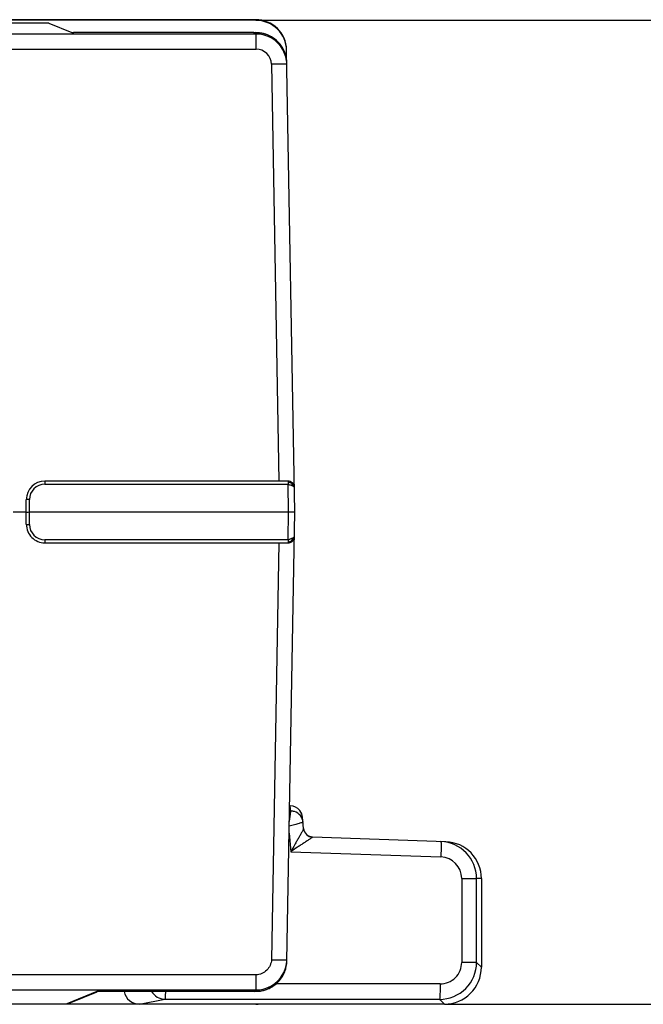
# Model space of a CAD drawing. Header units: millimetres. Extents: x 0 to 210, y 0 to 297.
# Tile 16 of 38: x 129.34 to 137.43, y 134.76 to 147.54. Entities that reach past the tile are written whole.
import ezdxf
from ezdxf.enums import TextEntityAlignment as Align

# ---------------------------------------------------------------- set-up
doc = ezdxf.new("R2010")
doc.units = ezdxf.units.MM
doc.header["$LTSCALE"] = 19.36
doc.layers.get('0').update_dxf_attribs({"linetype": 'CONTINUOUS'})
doc.layers.add('Z_DIM_2D', color=7, linetype='CONTINUOUS')
doc.styles.add('TEXTSTYLE_3', font='arial.ttf')
doc.dimstyles.new('DIMSTYLE_1', dxfattribs={"dimtxt": 2.1, "dimasz": 3.5, "dimexe": 1.5, "dimexo": 0, "dimgap": 0.525, "dimtad": 1, "dimdec": 0, "dimlfac": 2.5, "dimdsep": 46, "dimtxsty": 'TEXTSTYLE_3', "dimblk": '_FILLED', "dimblk1": '_FILLED', "dimblk2": '_FILLED', "dimcen": 0.09, "dimclrt": 5, "dimazin": 2, "dimtp": 0.3, "dimtm": 0.3, "dimtfac": 1, "dimtdec": 0, "dimtofl": 0, "dimtmove": 0, "dimatfit": 3, "dimldrblk": '_FILLED', "dimfxl": 0, "dimtolj": 1, "dimarcsym": 0})

# ---------------------------------------------------------------- blocks, each defined once
blk = doc.blocks.new('*D2')
at = {"layer": 'Z_DIM_2D', "color": 2, "linetype": 'Continuous', "transparency": 16777216}
for p, q in [((132.406, 147.533), (145.468, 147.533)), ((143.968, 147.533), (143.968, 141.149)), ((143.968, 134.766), (143.968, 141.149)), ((134.852, 134.766), (145.468, 134.766))]:
    blk.add_line(p, q, dxfattribs=at)
at = {"layer": 'Z_DIM_2D', "color": 5, "linetype": 'Continuous', "transparency": 16777216, "style": 'TEXTSTYLE_3'}
blk.add_text('32', height=2.1, rotation=90, dxfattribs=at).set_placement((143.443, 141.149), align=Align.CENTER)
blk = doc.blocks.new('_FILLED')
at = {"color": 0, "linetype": 'ByBlock'}
blk.add_solid([(0, 0), (-1, 0.125), (-1, -0.125)], dxfattribs=at)
blk = doc.blocks.new('_NONE')

msp = doc.modelspace()

# ---------------------------------------------------------------- linework, layer by layer
at = {"color": 7, "linetype": 'Continuous'}
for p, q in [((132.4054, 147.5399), (127.7632, 147.5399)), ((129.7229, 147.496), (128.4208, 147.496)), ((132.4055, 147.5328), (128.4209, 147.5328)), ((129.7229, 147.496), (130.0183, 147.3737)), ((132.4086, 147.3542), (93.3451, 147.3542)), ((132.3802, 147.3718), (130.0395, 147.3718)), ((132.4102, 147.3715), (132.3802, 147.3718)), ((132.4084, 147.3714), (132.4084, 147.3715)), ((132.91, 141.1517), (132.8055, 147.1394)), ((132.8083, 146.9785), (132.8068, 147.0066)), ((132.8244, 141.5517), (129.669, 141.5517)), ((132.8805, 141.5287), (132.877, 141.532)), ((129.429, 140.9917), (129.429, 141.3117)), ((129.2584, 141.1537), (129.429, 141.1534)), ((129.469, 141.1517), (132.91, 141.1517)), ((132.8083, 135.3253), (132.91, 141.1517)), ((129.669, 140.7517), (132.8244, 140.7517)), ((132.872, 140.7674), (132.8764, 140.7709)), ((132.8764, 140.7709), (132.8805, 140.7746)), ((132.8434, 137.3367), (132.8529, 137.3367)), ((132.8591, 137.2718), (132.8529, 137.3367)), ((133.0258, 137.0429), (133.0129, 137.1905)), ((134.8688, 136.8733), (133.1411, 136.9336)), ((135.3319, 136.394), (135.3315, 135.2461)), ((132.7946, 135.2284), (132.8005, 135.2533)), ((129.9862, 134.7766), (130.3502, 134.9274)), ((130.3446, 134.9317), (130.3485, 134.9315)), ((132.3843, 134.9316), (130.3485, 134.9315)), ((132.3843, 134.9316), (132.409, 134.9318)), ((132.4084, 134.932), (132.4084, 134.9318)), ((134.8515, 134.7656), (127.7631, 134.7634)), ((129.9555, 134.7705), (130.8505, 134.7705)), ((132.4054, 134.7634), (130.8974, 134.7644))]:
    msp.add_line(p, q, dxfattribs=at)
at = {"color": 9, "linetype": 'Continuous'}
for p, q in [((132.4054, 147.5398), (132.4054, 147.5399)), ((132.4054, 147.5398), (132.4055, 147.5328)), ((132.3758, 147.3717), (132.3758, 147.3718)), ((132.3758, 147.3717), (132.4084, 147.3714)), ((132.4084, 147.3714), (132.4086, 147.3542)), ((132.4086, 147.1578), (132.4086, 147.3542)), ((93.3451, 147.1578), (132.4087, 147.1578)), ((132.6086, 146.961), (132.703, 141.5517)), ((129.669, 141.5517), (129.669, 141.5124)), ((129.669, 141.5124), (132.8237, 141.5124)), ((132.8238, 141.5175), (132.8237, 141.5124)), ((132.83, 141.1517), (132.8237, 141.5124)), ((132.8237, 141.5124), (132.8445, 141.5061)), ((132.8608, 141.5316), (132.8683, 141.5279)), ((132.8715, 141.5291), (132.8683, 141.5279)), ((132.8727, 141.4966), (132.8806, 141.4933)), ((132.8806, 141.4933), (132.8875, 141.49)), ((129.469, 140.991), (129.469, 141.3124)), ((132.8237, 140.791), (132.83, 141.1517)), ((132.8237, 140.791), (129.669, 140.791)), ((129.669, 140.791), (129.669, 140.7517)), ((132.703, 140.7517), (132.6086, 135.3423)), ((132.8612, 140.7719), (132.8683, 140.7755)), ((132.8714, 140.7743), (132.8683, 140.7755)), ((132.8591, 137.2718), (132.8423, 137.2718)), ((132.8372, 136.9827), (132.8582, 136.7436)), ((132.8582, 136.7436), (134.8059, 136.6756)), ((135.0764, 136.3958), (135.2694, 136.3958)), ((135.0764, 136.3957), (135.0764, 135.3077)), ((135.3319, 136.394), (135.2694, 136.3958)), ((135.2694, 135.3077), (135.2694, 136.3958)), ((135.2694, 135.3077), (135.0764, 135.3077)), ((135.3315, 135.2461), (135.2694, 135.3077)), ((132.4086, 135.1456), (41.0773, 135.1456)), ((132.4086, 134.9492), (132.4086, 135.1456)), ((41.0778, 134.9492), (132.4086, 134.9492)), ((130.3446, 134.9317), (129.9555, 134.7705)), ((130.3485, 134.9315), (130.3446, 134.9317)), ((132.4084, 134.932), (132.3766, 134.9317)), ((132.3766, 134.9315), (132.3766, 134.9317)), ((132.4086, 134.9492), (132.4084, 134.932)), ((134.7962, 135.0279), (132.6694, 135.0292)), ((130.8974, 134.7644), (131.2268, 134.8301)), ((131.2268, 134.8301), (134.7893, 134.828)), ((134.7893, 134.828), (134.8515, 134.7656)), ((132.4054, 134.7648), (132.4054, 134.7636)), ((132.4054, 134.7634), (132.4054, 134.7636))]:
    msp.add_line(p, q, dxfattribs=at)
at = {"color": 7, "linetype": 'Continuous'}
for points in [[(132.7873, 147.0993), (132.7725, 147.1366), (132.756, 147.1691), (132.7382, 147.1974), (132.7199, 147.2221), (132.7012, 147.2437), (132.6824, 147.2625), (132.6637, 147.2791), (132.6453, 147.2935), (132.6271, 147.3061), (132.6093, 147.3171), (132.5918, 147.3267), (132.5748, 147.3349), (132.5583, 147.3421), (132.5421, 147.3482), (132.5265, 147.3534), (132.5112, 147.3578), (132.4964, 147.3614), (132.482, 147.3644), (132.468, 147.3668), (132.4545, 147.3686), (132.4415, 147.3699), (132.4292, 147.3708), (132.4173, 147.3714), (132.4076, 147.3716)], [(132.8068, 147.0066), (132.7995, 147.0549), (132.7873, 147.0993)], [(132.4349, 134.9329), (132.4494, 134.9342), (132.4645, 134.9361), (132.4799, 134.9386), (132.4958, 134.9418), (132.5119, 134.9458), (132.5282, 134.9505), (132.5446, 134.9561), (132.561, 134.9624), (132.5774, 134.9696), (132.5937, 134.9777), (132.6099, 134.9866), (132.6259, 134.9965), (132.6416, 135.0072), (132.6571, 135.0189), (132.6721, 135.0315), (132.6867, 135.0449), (132.7008, 135.0593), (132.7144, 135.0746), (132.7273, 135.0908), (132.7395, 135.1079), (132.751, 135.1258), (132.7617, 135.1447), (132.7714, 135.1644), (132.7802, 135.1849), (132.788, 135.2062), (132.7946, 135.2284)], [(132.409, 134.9318), (132.421, 134.9321), (132.4349, 134.9329)], [(132.4054, 134.7634), (132.4137, 134.7635), (132.429, 134.7641), (132.4379, 134.7648)]]:
    msp.add_lwpolyline(points, dxfattribs=at)
at = {"color": 9, "linetype": 'Continuous'}
for centre, radius, start, end in [((132.4055, 147.1399), 0.3999, 1.06512, 90.01681), ((132.4086, 146.9542), 0.4, 28.735, 90.00375), ((132.4085, 146.9577), 0.2002, 0.96303, 89.94908), ((132.4083, 146.9711), 0.4, 1.05099, 16.13231), ((129.669, 141.3124), 0.2, 90.05902, 180.00281), ((137.25, 141.4731), 4.4264, 179.13101, 179.42454), ((134.1546, 141.5194), 1.3308, 178.95833, 179.10389), ((132.8056, 141.4863), 0.0752, 19.91671, 33.53479), ((129.669, 140.991), 0.2, 180.00382, 269.94395), ((132.1317, 143.1516), 2.4599, 286.33806, 286.57672), ((140.2683, 140.8685), 7.445, 180.59682, 180.81102), ((132.5146, 141.8638), 1.1164, 286.59879, 287.14543), ((132.8057, 140.817), 0.0752, 326.45946, 330.66833), ((132.8044, 140.8178), 0.0767, 330.61836, 339.85516), ((132.859, 137.1107), 0.1611, 71.92328, 89.94274), ((134.7962, 136.3956), 0.2801, 0.02506, 88.02145), ((134.7895, 135.3078), 0.4799, 269.97096, 359.98594), ((134.7965, 135.3078), 0.2799, 269.94269, 359.97753), ((132.4082, 135.3323), 0.4001, 344.13717, 348.61917), ((132.4084, 135.3495), 0.4003, 270.03552, 330.50764), ((131.2273, 135.0296), 0.1995, 209.51978, 269.85671), ((132.4057, 135.2935), 0.3615, 270.41577, 271.70133), ((132.4054, 135.1636), 0.4001, 270.0024, 272.8091)]:
    msp.add_arc(centre, radius, start, end, dxfattribs=at)
at = {"color": 7, "linetype": 'Continuous'}
for centre, radius, start, end in [((132.4063, 147.1325), 0.3992, 0.99669, 89.96519), ((130.0702, 148.1688), 0.7974, 267.79367, 268.12679), ((130.0752, 148.322), 0.9507, 268.12237, 268.31139), ((132.4084, 146.9541), 0.4002, 0.9999, 28.735), ((129.669, 141.3117), 0.24, 90, 180), ((132.8244, 141.4717), 0.08, 48.88194, 90), ((132.8244, 141.4717), 0.08, 1, 45.5), ((129.669, 140.9917), 0.24, 179.999, 269.999), ((132.8244, 140.8317), 0.08, 314.5, 359), ((132.8244, 140.8317), 0.08, 270, 306.50685), ((132.8533, 137.1766), 0.1602, 39.08875, 90.1476), ((132.8591, 137.1118), 0.16, 5.00363, 71.92328), ((133.1453, 137.0535), 0.12, 185, 268), ((134.7893, 136.3957), 0.4801, 0.01104, 88.01386), ((134.8521, 136.3938), 0.4798, 0.01484, 88.00619), ((132.4086, 135.3322), 0.3998, 348.61917, 358.99334), ((134.8514, 135.2457), 0.4802, 269.9943, 359.99385), ((130.8971, 134.9649), 0.2006, 189.59427, 270.0736)]:
    msp.add_arc(centre, radius, start, end, dxfattribs=at)
for points, knots in [([(130.0183, 147.3737), (130.0203, 147.3728), (130.0276, 147.3728), (130.0346, 147.3722), (130.0395, 147.372)], [0, 0, 0, 0, 0.3135539, 1, 1, 1, 1]), ([(129.429, 141.1517), (129.428, 141.1517), (129.4556, 141.1511), (129.4567, 141.1517), (129.469, 141.1517)], [0, 0, 0, 0, 0.0761509, 1, 1, 1, 1])]:
    msp.add_open_spline(points, degree=3, knots=knots, dxfattribs=at)
at = {"color": 9, "linetype": 'Continuous'}
for points, knots in [([(132.7926, 147.0823), (132.7807, 147.1235), (132.7432, 147.2025), (132.6525, 147.2967), (132.5369, 147.3573), (132.451, 147.3711), (132.4084, 147.3714)], [0, 0, 0, 0, 0.2504773, 0.5009142, 0.7512974, 1, 1, 1, 1]), ([(132.7717, 146.9624), (132.7606, 146.9625), (132.7062, 146.9625), (132.6518, 146.9618), (132.6086, 146.961)], [0, 0, 0, 0, 0.2054687, 1, 1, 1, 1]), ([(132.8086, 146.961), (132.8086, 146.9618), (132.804, 146.9611), (132.7989, 146.9624), (132.7863, 146.9621), (132.7773, 146.9624), (132.7717, 146.9624)], [0, 0, 0, 0, 0.058178, 0.2386317, 0.5522154, 1, 1, 1, 1]), ([(132.8244, 141.5517), (132.8237, 141.5517), (132.8251, 141.5473), (132.8241, 141.5456), (132.8241, 141.5436)], [0, 0, 0, 0, 0.2570539, 1, 1, 1, 1]), ([(132.824, 141.5402), (132.8276, 141.5402), (132.8403, 141.5397), (132.8526, 141.5354), (132.8608, 141.5316)], [0, 0, 0, 0, 0.2839743, 1, 1, 1, 1]), ([(132.8445, 141.5061), (132.847, 141.5054), (132.8565, 141.5024), (132.8659, 141.4992), (132.8727, 141.4966)], [0, 0, 0, 0, 0.2648841, 1, 1, 1, 1]), ([(132.8805, 141.5287), (132.8801, 141.5291), (132.8777, 141.5312), (132.874, 141.5299), (132.8715, 141.5291)], [0, 0, 0, 0, 0.1603667, 1, 1, 1, 1]), ([(132.8875, 141.49), (132.89, 141.4888), (132.8968, 141.485), (132.9043, 141.4784), (132.9044, 141.4731)], [0, 0, 0, 0, 0.3407001, 1, 1, 1, 1]), ([(129.469, 141.3124), (129.4641, 141.3124), (129.4547, 141.3123), (129.4434, 141.3123), (129.4361, 141.312), (129.4321, 141.3121), (129.4305, 141.3116), (129.429, 141.3119), (129.429, 141.3117)], [0, 0, 0, 0, 0.3679116, 0.7067754, 0.8363128, 0.9294273, 0.9829251, 1, 1, 1, 1]), ([(129.429, 140.9917), (129.429, 140.9915), (129.4305, 140.9917), (129.4321, 140.9913), (129.4361, 140.9914), (129.4434, 140.9911), (129.4547, 140.991), (129.4641, 140.991), (129.469, 140.991)], [0, 0, 0, 0, 0.0170804, 0.0705684, 0.1637048, 0.2932406, 0.6321081, 1, 1, 1, 1]), ([(132.8644, 140.8037), (132.8628, 140.8032), (132.856, 140.8008), (132.849, 140.7986), (132.8437, 140.797)], [0, 0, 0, 0, 0.2312612, 1, 1, 1, 1]), ([(132.8806, 140.8101), (132.8794, 140.8095), (132.874, 140.8073), (132.8686, 140.8052), (132.8644, 140.8037)], [0, 0, 0, 0, 0.2297246, 1, 1, 1, 1]), ([(132.9044, 140.8303), (132.9043, 140.8264), (132.8965, 140.817), (132.8869, 140.8128), (132.8806, 140.8101)], [0, 0, 0, 0, 0.3591996, 1, 1, 1, 1]), ([(132.824, 140.7632), (132.8276, 140.7631), (132.8404, 140.7637), (132.8528, 140.7681), (132.8612, 140.7719)], [0, 0, 0, 0, 0.2794528, 1, 1, 1, 1]), ([(132.824, 140.7632), (132.8241, 140.7615), (132.8242, 140.7587), (132.824, 140.7548), (132.8245, 140.7532), (132.8242, 140.7517), (132.8244, 140.7517)], [0, 0, 0, 0, 0.4261062, 0.7547966, 0.9482542, 1, 1, 1, 1]), ([(132.8805, 140.7746), (132.8801, 140.7743), (132.8777, 140.7721), (132.8739, 140.7735), (132.8714, 140.7743)], [0, 0, 0, 0, 0.1597023, 1, 1, 1, 1]), ([(132.8531, 137.2126), (132.8543, 137.2208), (132.8564, 137.2352), (132.8586, 137.2532), (132.8598, 137.2648), (132.8596, 137.2697), (132.8595, 137.2716), (132.8591, 137.2718)], [0, 0, 0, 0, 0.4157756, 0.728126, 0.9246957, 0.9772696, 1, 1, 1, 1]), ([(133.0185, 137.1257), (133.0185, 137.126), (133.0168, 137.1247), (133.0148, 137.1247), (133.0102, 137.1228), (133.0045, 137.1212), (132.997, 137.1189), (132.9841, 137.1152), (132.9647, 137.1096), (132.938, 137.1019), (132.8955, 137.0901), (132.862, 137.0809), (132.8388, 137.0744)], [0, 0, 0, 0, 0.0048617, 0.019392, 0.0433076, 0.0763026, 0.1180431, 0.1681671, 0.2916148, 0.442192, 0.6143797, 1, 1, 1, 1]), ([(132.8398, 137.1297), (132.8411, 137.1373), (132.8457, 137.1649), (132.8501, 137.1925), (132.8531, 137.2126)], [0, 0, 0, 0, 0.2753141, 1, 1, 1, 1]), ([(133.0258, 137.0429), (133.0256, 137.0442), (133.0231, 137.034), (133.02, 137.03), (133.0131, 137.0154), (133.005, 137.0011), (132.9955, 136.9837), (132.9811, 136.958), (132.9617, 136.9235), (132.9369, 136.8805), (132.9025, 136.8201), (132.8759, 136.7744), (132.8582, 136.7436)], [0, 0, 0, 0, 0.0115779, 0.0422131, 0.0836532, 0.1342683, 0.1921311, 0.2552199, 0.3920211, 0.5379218, 0.6893072, 1, 1, 1, 1]), ([(133.141, 136.9335), (133.1404, 136.9323), (133.1362, 136.93), (133.1294, 136.9243), (133.118, 136.9168), (133.0983, 136.903), (133.0692, 136.8835), (133.0311, 136.8579), (132.9899, 136.8305), (132.932, 136.7921), (132.8879, 136.7631), (132.8582, 136.7436)], [0, 0, 0, 0, 0.0115342, 0.0392862, 0.0800628, 0.1306353, 0.2514942, 0.3885809, 0.5350726, 0.6872207, 1, 1, 1, 1]), ([(134.8059, 136.8754), (134.8071, 136.8754), (134.8069, 136.8683), (134.8086, 136.8597), (134.8085, 136.8399), (134.809, 136.815), (134.8086, 136.7835), (134.8078, 136.7365), (134.8068, 136.7001), (134.8059, 136.6756)], [0, 0, 0, 0, 0.0179107, 0.0716101, 0.1647138, 0.294111, 0.4537773, 0.632501, 1, 1, 1, 1]), ([(132.6086, 135.3423), (132.6077, 135.2922), (132.5604, 135.1914), (132.4588, 135.1456), (132.4086, 135.1456)], [0, 0, 0, 0, 0.5000113, 1, 1, 1, 1]), ([(132.6086, 135.3423), (132.6519, 135.3416), (132.7101, 135.3406), (132.7759, 135.3411), (132.7985, 135.3411), (132.8061, 135.3418)], [0, 0, 0, 0, 0.6576187, 0.8833437, 1, 1, 1, 1]), ([(132.8061, 135.3418), (132.8067, 135.3419), (132.8073, 135.3421), (132.8086, 135.3421), (132.8086, 135.3423)], [0, 0, 0, 0, 0.7337431, 1, 1, 1, 1]), ([(132.4457, 134.934), (132.5242, 134.9416), (132.6803, 135.0051), (132.7716, 135.1471), (132.7931, 135.2229)], [0, 0, 0, 0, 0.4999302, 1, 1, 1, 1]), ([(131.2328, 134.9313), (131.2326, 134.9175), (131.2319, 134.8931), (131.2308, 134.8647), (131.2296, 134.8474), (131.2289, 134.8385), (131.2278, 134.8336), (131.2275, 134.8304), (131.2268, 134.8301)], [0, 0, 0, 0, 0.4064314, 0.7210533, 0.8370789, 0.9229025, 0.9772118, 1, 1, 1, 1]), ([(134.7962, 135.0279), (134.7962, 135.0036), (134.796, 134.9675), (134.7951, 134.9208), (134.7944, 134.8896), (134.7931, 134.8644), (134.7925, 134.8451), (134.7904, 134.835), (134.7905, 134.8286), (134.7893, 134.828)], [0, 0, 0, 0, 0.3639649, 0.5411325, 0.6998901, 0.8293714, 0.9236154, 0.9794354, 1, 1, 1, 1])]:
    msp.add_open_spline(points, degree=3, knots=knots, dxfattribs=at)
for points in [[(132.8806, 141.4933), (132.8798, 141.4995), (132.8786, 141.5058), (132.8764, 141.5117)], [(132.8806, 140.8101), (132.8797, 140.8037), (132.8785, 140.7974), (132.8764, 140.7914)], [(133.141, 136.9335), (133.1189, 136.9343), (133.0962, 136.9417), (133.0779, 136.9541)], [(132.4165, 134.9321), (132.4262, 134.9324), (132.436, 134.9331), (132.4457, 134.934)]]:
    msp.add_open_spline(points, degree=3, dxfattribs=at)
at = {"color": 7, "linetype": 'Continuous'}
for points in [[(133.0129, 137.1906), (133.0101, 137.2217), (132.9974, 137.2533), (132.9776, 137.2776)], [(133.0354, 137.0052), (133.0302, 137.0171), (133.0269, 137.03), (133.0258, 137.0429)], [(132.7568, 135.1524), (132.7891, 135.2095), (132.8074, 135.2767), (132.8086, 135.3423)], [(129.9555, 134.7705), (129.9659, 134.7705), (129.9765, 134.7726), (129.9862, 134.7766)]]:
    msp.add_open_spline(points, degree=3, dxfattribs=at)

# ---------------------------------------------------------------- dimensions: what is measured, and where the dimension line sits
at = {"layer": 'Z_DIM_2D', "color": 2, "linetype": 'Continuous'}
dim = msp.add_linear_dim(base=(143.9681, 134.7656), p1=(132.4055, 147.5328), p2=(134.8515, 134.7656), angle=270, dimstyle='DIMSTYLE_1', override={"dimblk1": 'NONE', "dimblk2": 'NONE', "dimsah": 1}, dxfattribs=at)
dim.commit()
dim.dimension.update_dxf_attribs({"geometry": '*D2', "text_midpoint": (143.9681, 141.1358), "dimtype": 160})

doc.saveas('drawing.dxf')
